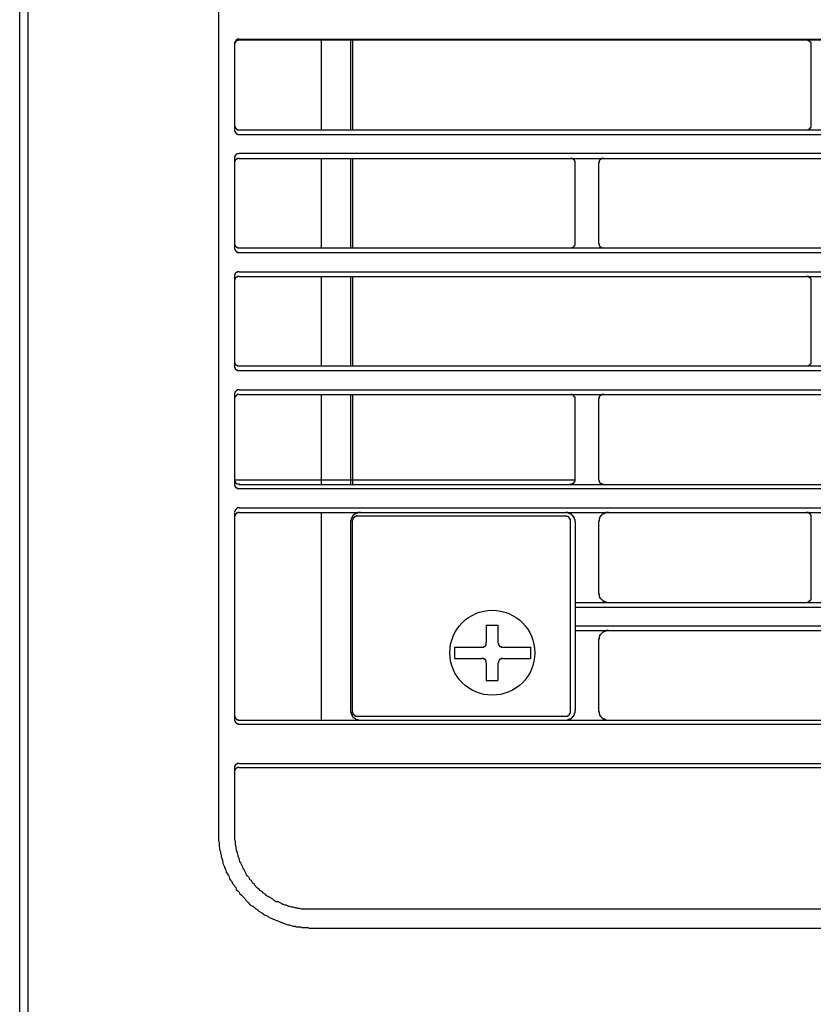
# Model space of a CAD drawing. Header units: millimetres. Extents: x 50532 to 99257, y 49161 to 61325.
# Tile 208 of 256: x 94184 to 94214, y 60704 to 60741. Entities that reach past the tile are written whole.
import ezdxf

# ---------------------------------------------------------------- set-up
doc = ezdxf.new("R2010")
doc.units = ezdxf.units.MM
doc.layers.add('AQUAREA', color=7, linetype='Continuous')

# ---------------------------------------------------------------- blocks, each defined once
blk = doc.blocks.new('SPLIT')
at = {"layer": 'AQUAREA'}
blk.add_line((24285.55, -308.28), (24285.55, -1597.64), dxfattribs=at)
for points in [[(24287.87, -305.76), (24287.87, -306.54), (24286.4, -308.42), (24286.4, -1597.64)], [(24306.42, -989.12), (24306.42, -1542.75)], [(24308.59, -1459.31), (24308.59, -1459.31), (24308.52, -1459.31), (24308.45, -1459.31), (24308.38, -1459.31), (24308.38, -1459.38), (24308.3, -1459.38), (24308.3, -1459.45), (24308.24, -1459.45), (24308.24, -1459.52), (24308.17, -1459.52), (24308.17, -1459.59), (24308.17, -1459.66), (24308.1, -1459.66), (24308.1, -1459.73), (24308.1, -1459.8)], [(24308.59, -1459.31), (24877.69, -1459.31)], [(24308.59, -1459.38), (24308.59, -1459.38), (24308.52, -1459.38), (24308.52, -1459.45), (24308.45, -1459.45), (24308.38, -1459.45), (24308.3, -1459.45), (24308.3, -1459.52), (24308.24, -1459.52), (24308.24, -1459.59), (24308.17, -1459.59), (24308.17, -1459.66), (24308.17, -1459.73), (24308.1, -1459.73), (24308.1, -1459.8), (24308.1, -1459.87)], [(24308.1, -1459.8), (24308.1, -1468.76)], [(24308.59, -1459.38), (24877.69, -1459.38)], [(24317.2, -1459.38), (24317.2, -1468.83)], [(24320.28, -1459.38), (24320.28, -1468.83)], [(24320.49, -1459.38), (24320.49, -1468.83)], [(24368.65, -1459.87), (24368.65, -1459.87), (24368.65, -1459.8), (24368.65, -1459.73), (24368.65, -1459.66), (24368.58, -1459.66), (24368.58, -1459.59), (24368.5, -1459.59), (24368.5, -1459.52), (24368.44, -1459.52), (24368.44, -1459.45), (24368.37, -1459.45), (24368.3, -1459.45), (24368.23, -1459.38), (24368.15, -1459.38)], [(24368.65, -1468.34), (24368.65, -1459.87)], [(24308.1, -1468.34), (24308.1, -1468.34), (24308.1, -1468.41), (24308.1, -1468.48), (24308.17, -1468.48), (24308.17, -1468.55), (24308.17, -1468.62), (24308.24, -1468.62), (24308.24, -1468.69), (24308.3, -1468.69), (24308.3, -1468.76), (24308.38, -1468.76), (24308.38, -1468.83), (24308.45, -1468.83), (24308.52, -1468.83), (24308.59, -1468.83)], [(24368.15, -1468.83), (24368.15, -1468.83), (24368.23, -1468.83), (24368.3, -1468.83), (24368.37, -1468.83), (24368.37, -1468.76), (24368.44, -1468.76), (24368.5, -1468.76), (24368.5, -1468.69), (24368.58, -1468.69), (24368.58, -1468.62), (24368.58, -1468.55), (24368.65, -1468.55), (24368.65, -1468.48), (24368.65, -1468.41), (24368.65, -1468.34)], [(24308.1, -1468.83), (24308.1, -1468.83), (24308.1, -1468.9), (24308.1, -1468.97), (24308.17, -1468.97), (24308.17, -1469.04), (24308.17, -1469.11), (24308.24, -1469.11), (24308.24, -1469.18), (24308.3, -1469.18), (24308.3, -1469.25), (24308.38, -1469.25), (24308.45, -1469.32), (24308.52, -1469.32), (24308.59, -1469.32)], [(24308.59, -1468.83), (24877.69, -1468.83)], [(24308.59, -1469.32), (24877.69, -1469.32)], [(24308.59, -1471.28), (24308.59, -1471.28), (24308.59, -1471.35), (24308.52, -1471.35), (24308.45, -1471.35), (24308.38, -1471.35), (24308.3, -1471.42), (24308.24, -1471.42), (24308.24, -1471.49), (24308.17, -1471.49), (24308.17, -1471.56), (24308.17, -1471.63), (24308.1, -1471.63), (24308.1, -1471.7), (24308.1, -1471.77), (24308.1, -1471.84)], [(24308.59, -1471.28), (24877.69, -1471.28)], [(24308.1, -1471.84), (24308.1, -1481.22)], [(24308.59, -1471.84), (24308.59, -1471.84), (24308.52, -1471.84), (24308.45, -1471.84), (24308.38, -1471.84), (24308.38, -1471.91), (24308.3, -1471.91), (24308.24, -1471.91), (24308.24, -1471.98), (24308.17, -1471.98), (24308.17, -1472.05), (24308.17, -1472.12), (24308.1, -1472.12), (24308.1, -1472.19), (24308.1, -1472.26), (24308.1, -1472.33)], [(24308.1, -1471.91), (24308.1, -1481.15)], [(24308.59, -1471.84), (24877.69, -1471.84)], [(24317.2, -1471.84), (24317.2, -1481.22)], [(24320.28, -1471.84), (24320.28, -1481.22)], [(24320.49, -1471.84), (24320.49, -1481.22)], [(24343.87, -1472.33), (24343.87, -1472.26), (24343.87, -1472.19), (24343.87, -1472.12), (24343.8, -1472.12), (24343.8, -1472.05), (24343.8, -1471.98), (24343.73, -1471.98), (24343.73, -1471.91), (24343.65, -1471.91), (24343.59, -1471.84), (24343.52, -1471.84), (24343.45, -1471.84), (24343.38, -1471.84)], [(24343.87, -1480.73), (24343.87, -1472.33)], [(24346.88, -1471.84), (24346.8, -1471.84), (24346.74, -1471.84), (24346.67, -1471.84), (24346.6, -1471.84), (24346.6, -1471.91), (24346.53, -1471.91), (24346.53, -1471.98), (24346.45, -1471.98), (24346.45, -1472.05), (24346.39, -1472.05), (24346.39, -1472.12), (24346.39, -1472.19), (24346.39, -1472.26), (24346.32, -1472.26), (24346.32, -1472.33)], [(24346.32, -1472.33), (24346.32, -1480.73)], [(24308.1, -1480.73), (24308.1, -1480.73), (24308.1, -1480.8), (24308.1, -1480.87), (24308.17, -1480.94), (24308.17, -1481.01), (24308.24, -1481.08), (24308.3, -1481.08), (24308.3, -1481.15), (24308.38, -1481.15), (24308.38, -1481.22), (24308.45, -1481.22), (24308.52, -1481.22), (24308.59, -1481.22)], [(24343.38, -1481.22), (24343.38, -1481.22), (24343.45, -1481.22), (24343.52, -1481.22), (24343.59, -1481.22), (24343.59, -1481.15), (24343.65, -1481.15), (24343.73, -1481.08), (24343.8, -1481.01), (24343.8, -1480.94), (24343.87, -1480.94), (24343.87, -1480.87), (24343.87, -1480.8), (24343.87, -1480.73)], [(24346.32, -1480.73), (24346.32, -1480.73), (24346.32, -1480.8), (24346.39, -1480.8), (24346.39, -1480.87), (24346.39, -1480.94), (24346.39, -1481.01), (24346.45, -1481.01), (24346.45, -1481.08), (24346.53, -1481.08), (24346.53, -1481.15), (24346.6, -1481.15), (24346.6, -1481.22), (24346.67, -1481.22), (24346.74, -1481.22), (24346.8, -1481.22), (24346.88, -1481.22)], [(24308.1, -1481.22), (24308.1, -1481.22), (24308.1, -1481.29), (24308.1, -1481.36), (24308.17, -1481.43), (24308.17, -1481.5), (24308.24, -1481.5), (24308.24, -1481.57), (24308.3, -1481.57), (24308.3, -1481.64), (24308.38, -1481.64), (24308.38, -1481.71), (24308.45, -1481.71), (24308.52, -1481.71), (24308.59, -1481.71)], [(24308.59, -1481.22), (24877.69, -1481.22)], [(24308.59, -1481.71), (24877.69, -1481.71)], [(24308.59, -1483.74), (24308.59, -1483.74), (24308.52, -1483.74), (24308.45, -1483.74), (24308.38, -1483.74), (24308.38, -1483.81), (24308.3, -1483.81), (24308.24, -1483.81), (24308.24, -1483.88), (24308.17, -1483.88), (24308.17, -1483.95), (24308.17, -1484.02), (24308.1, -1484.02), (24308.1, -1484.09), (24308.1, -1484.16), (24308.1, -1484.23)], [(24308.59, -1483.74), (24877.69, -1483.74)], [(24308.1, -1484.23), (24308.1, -1493.61)], [(24308.59, -1484.23), (24308.59, -1484.23), (24308.52, -1484.23), (24308.45, -1484.23), (24308.38, -1484.23), (24308.38, -1484.3), (24308.3, -1484.3), (24308.24, -1484.37), (24308.17, -1484.37), (24308.17, -1484.44), (24308.17, -1484.51), (24308.1, -1484.51), (24308.1, -1484.58), (24308.1, -1484.65), (24308.1, -1484.72)], [(24308.1, -1484.3), (24308.1, -1493.54)], [(24308.59, -1484.23), (24877.69, -1484.23)], [(24317.2, -1484.23), (24317.2, -1493.61)], [(24320.28, -1484.23), (24320.28, -1493.61)], [(24320.49, -1484.23), (24320.49, -1493.61)], [(24368.65, -1484.72), (24368.65, -1484.72), (24368.65, -1484.65), (24368.65, -1484.58), (24368.65, -1484.51), (24368.58, -1484.44), (24368.58, -1484.37), (24368.5, -1484.37), (24368.5, -1484.3), (24368.44, -1484.3), (24368.37, -1484.3), (24368.37, -1484.23), (24368.3, -1484.23), (24368.23, -1484.23), (24368.15, -1484.23)], [(24368.65, -1493.12), (24368.65, -1484.72)], [(24308.1, -1493.12), (24308.1, -1493.12), (24308.1, -1493.19), (24308.1, -1493.26), (24308.1, -1493.33), (24308.17, -1493.33), (24308.17, -1493.4), (24308.17, -1493.47), (24308.24, -1493.47), (24308.24, -1493.54), (24308.3, -1493.54), (24308.38, -1493.54), (24308.38, -1493.61), (24308.45, -1493.61), (24308.52, -1493.61), (24308.59, -1493.61)], [(24368.15, -1493.61), (24368.15, -1493.61), (24368.23, -1493.61), (24368.3, -1493.61), (24368.37, -1493.61), (24368.44, -1493.54), (24368.5, -1493.54), (24368.5, -1493.47), (24368.58, -1493.47), (24368.58, -1493.4), (24368.65, -1493.4), (24368.65, -1493.33), (24368.65, -1493.26), (24368.65, -1493.19), (24368.65, -1493.12)], [(24308.1, -1493.61), (24308.1, -1493.61), (24308.1, -1493.68), (24308.1, -1493.75), (24308.1, -1493.82), (24308.17, -1493.82), (24308.17, -1493.89), (24308.17, -1493.96), (24308.24, -1493.96), (24308.24, -1494.03), (24308.3, -1494.03), (24308.38, -1494.03), (24308.38, -1494.1), (24308.45, -1494.1), (24308.52, -1494.1), (24308.59, -1494.1)], [(24308.59, -1493.61), (24877.69, -1493.61)], [(24308.59, -1494.1), (24877.69, -1494.1)], [(24308.59, -1496.13), (24308.59, -1496.13), (24308.52, -1496.13), (24308.45, -1496.13), (24308.38, -1496.13), (24308.38, -1496.2), (24308.3, -1496.2), (24308.3, -1496.27), (24308.24, -1496.27), (24308.17, -1496.34), (24308.17, -1496.41), (24308.1, -1496.48), (24308.1, -1496.55), (24308.1, -1496.62)], [(24308.59, -1496.13), (24877.69, -1496.13)], [(24308.1, -1496.62), (24308.1, -1506.07)], [(24308.59, -1496.62), (24308.59, -1496.62), (24308.52, -1496.62), (24308.45, -1496.62), (24308.38, -1496.62), (24308.38, -1496.69), (24308.3, -1496.69), (24308.3, -1496.76), (24308.24, -1496.76), (24308.24, -1496.83), (24308.17, -1496.83), (24308.17, -1496.9), (24308.1, -1496.97), (24308.1, -1497.04), (24308.1, -1497.11)], [(24308.1, -1496.69), (24308.1, -1505.93)], [(24308.59, -1496.62), (24877.69, -1496.62)], [(24317.2, -1496.62), (24317.2, -1506.07)], [(24320.28, -1496.62), (24320.28, -1506.07)], [(24320.49, -1496.62), (24320.49, -1506.07)], [(24343.87, -1497.11), (24343.87, -1497.11), (24343.87, -1497.04), (24343.87, -1496.97), (24343.87, -1496.9), (24343.8, -1496.9), (24343.8, -1496.83), (24343.73, -1496.83), (24343.73, -1496.76), (24343.65, -1496.69), (24343.59, -1496.69), (24343.59, -1496.62), (24343.52, -1496.62), (24343.45, -1496.62), (24343.38, -1496.62)], [(24343.87, -1505.51), (24343.87, -1497.11)], [(24346.88, -1496.62), (24346.8, -1496.62), (24346.74, -1496.62), (24346.67, -1496.62), (24346.6, -1496.69), (24346.53, -1496.69), (24346.53, -1496.76), (24346.45, -1496.76), (24346.45, -1496.83), (24346.39, -1496.83), (24346.39, -1496.9), (24346.39, -1496.97), (24346.39, -1497.04), (24346.32, -1497.04), (24346.32, -1497.11)], [(24346.32, -1497.11), (24346.32, -1505.51)], [(24308.1, -1505.51), (24308.1, -1505.58), (24308.1, -1505.65), (24308.1, -1505.72), (24308.17, -1505.72), (24308.17, -1505.79), (24308.17, -1505.86), (24308.24, -1505.86), (24308.24, -1505.93), (24308.3, -1505.93), (24308.38, -1506), (24308.45, -1506), (24308.52, -1506), (24308.59, -1506), (24308.59, -1506.07)], [(24308.1, -1505.58), (24343.87, -1505.58)], [(24343.38, -1506.07), (24343.38, -1506.07), (24343.38, -1506), (24343.45, -1506), (24343.52, -1506), (24343.59, -1506), (24343.65, -1506), (24343.65, -1505.93), (24343.73, -1505.93), (24343.73, -1505.86), (24343.8, -1505.86), (24343.8, -1505.79), (24343.8, -1505.72), (24343.87, -1505.72), (24343.87, -1505.65), (24343.87, -1505.58), (24343.87, -1505.51)], [(24346.32, -1505.51), (24346.32, -1505.58), (24346.39, -1505.65), (24346.39, -1505.72), (24346.39, -1505.79), (24346.45, -1505.79), (24346.45, -1505.86), (24346.53, -1505.93), (24346.6, -1505.93), (24346.6, -1506), (24346.67, -1506), (24346.74, -1506), (24346.8, -1506), (24346.8, -1506.07), (24346.88, -1506.07)], [(24308.1, -1506), (24308.1, -1506.07), (24308.1, -1506.14), (24308.1, -1506.21), (24308.17, -1506.21), (24308.17, -1506.28), (24308.17, -1506.35), (24308.24, -1506.35), (24308.24, -1506.42), (24308.3, -1506.42), (24308.38, -1506.42), (24308.38, -1506.49), (24308.45, -1506.49), (24308.52, -1506.49), (24308.59, -1506.49)], [(24308.59, -1506.07), (24877.69, -1506.07)], [(24308.59, -1506.49), (24877.69, -1506.49)], [(24308.59, -1508.52), (24308.59, -1508.52), (24308.52, -1508.52), (24308.45, -1508.52), (24308.38, -1508.52), (24308.38, -1508.59), (24308.3, -1508.59), (24308.3, -1508.66), (24308.24, -1508.66), (24308.24, -1508.73), (24308.17, -1508.73), (24308.17, -1508.8), (24308.17, -1508.87), (24308.1, -1508.87), (24308.1, -1508.94), (24308.1, -1509.01)], [(24308.59, -1509.01), (24308.59, -1509.01), (24308.52, -1509.01), (24308.45, -1509.01), (24308.38, -1509.08), (24308.3, -1509.08), (24308.3, -1509.15), (24308.24, -1509.15), (24308.24, -1509.22), (24308.17, -1509.22), (24308.17, -1509.29), (24308.17, -1509.36), (24308.1, -1509.36), (24308.1, -1509.43), (24308.1, -1509.5)], [(24308.59, -1508.52), (24877.69, -1508.52)], [(24308.59, -1509.01), (24877.69, -1509.01)], [(24317.2, -1509.01), (24317.2, -1530.85)], [(24321.33, -1509.01), (24321.25, -1509.01), (24321.19, -1509.01), (24321.12, -1509.01), (24321.05, -1509.01), (24321.05, -1509.08), (24320.98, -1509.08), (24320.9, -1509.08), (24320.84, -1509.08), (24320.84, -1509.15), (24320.77, -1509.15), (24320.7, -1509.22), (24320.63, -1509.22), (24320.63, -1509.29), (24320.55, -1509.29), (24320.55, -1509.36), (24320.49, -1509.36), (24320.49, -1509.43), (24320.49, -1509.5), (24320.42, -1509.5), (24320.42, -1509.57), (24320.42, -1509.64), (24320.35, -1509.64), (24320.35, -1509.71), (24320.35, -1509.78), (24320.35, -1509.85), (24320.28, -1509.85), (24320.28, -1509.92), (24320.28, -1509.99)], [(24343.87, -1509.99), (24343.87, -1509.99), (24343.87, -1509.92), (24343.87, -1509.85), (24343.87, -1509.78), (24343.8, -1509.71), (24343.8, -1509.64), (24343.8, -1509.57), (24343.73, -1509.57), (24343.73, -1509.5), (24343.73, -1509.43), (24343.65, -1509.43), (24343.65, -1509.36), (24343.59, -1509.36), (24343.59, -1509.29), (24343.52, -1509.29), (24343.52, -1509.22), (24343.45, -1509.22), (24343.45, -1509.15), (24343.38, -1509.15), (24343.3, -1509.15), (24343.3, -1509.08), (24343.24, -1509.08), (24343.17, -1509.08), (24343.1, -1509.01), (24343.03, -1509.01), (24342.95, -1509.01), (24342.89, -1509.01)], [(24347.37, -1509.01), (24347.3, -1509.01), (24347.23, -1509.01), (24347.15, -1509.01), (24347.09, -1509.01), (24347.09, -1509.08), (24347.02, -1509.08), (24346.95, -1509.08), (24346.88, -1509.15), (24346.8, -1509.15), (24346.74, -1509.22), (24346.67, -1509.22), (24346.67, -1509.29), (24346.6, -1509.29), (24346.6, -1509.36), (24346.53, -1509.36), (24346.53, -1509.43), (24346.53, -1509.5), (24346.45, -1509.5), (24346.45, -1509.57), (24346.45, -1509.64), (24346.39, -1509.64), (24346.39, -1509.71), (24346.39, -1509.78), (24346.39, -1509.85), (24346.39, -1509.92), (24346.32, -1509.92), (24346.32, -1509.99)], [(24368.65, -1509.5), (24368.65, -1509.5), (24368.65, -1509.43), (24368.65, -1509.36), (24368.65, -1509.29), (24368.58, -1509.29), (24368.58, -1509.22), (24368.58, -1509.15), (24368.5, -1509.15), (24368.5, -1509.08), (24368.44, -1509.08), (24368.37, -1509.08), (24368.37, -1509.01), (24368.3, -1509.01), (24368.23, -1509.01), (24368.15, -1509.01)], [(24368.65, -1509.5), (24368.65, -1509.5), (24368.65, -1509.43), (24368.65, -1509.36), (24368.65, -1509.29), (24368.58, -1509.29), (24368.58, -1509.22), (24368.58, -1509.15), (24368.5, -1509.15), (24368.5, -1509.08), (24368.44, -1509.08), (24368.37, -1509.08), (24368.37, -1509.01), (24368.3, -1509.01), (24368.23, -1509.01), (24368.15, -1509.01)], [(24308.1, -1509.08), (24308.1, -1530.78)], [(24320.28, -1509.99), (24320.28, -1529.87)], [(24320.98, -1509.36), (24320.98, -1509.36), (24320.9, -1509.36), (24320.9, -1509.43), (24320.84, -1509.43), (24320.77, -1509.43), (24320.7, -1509.5), (24320.63, -1509.5), (24320.63, -1509.57), (24320.55, -1509.64), (24320.55, -1509.71), (24320.55, -1509.78), (24320.49, -1509.78), (24320.49, -1509.85)], [(24320.49, -1529.94), (24320.49, -1509.85)], [(24320.98, -1509.36), (24342.89, -1509.36)], [(24343.38, -1509.85), (24343.38, -1509.85), (24343.38, -1509.78), (24343.38, -1509.71), (24343.3, -1509.71), (24343.3, -1509.64), (24343.3, -1509.57), (24343.24, -1509.57), (24343.24, -1509.5), (24343.17, -1509.5), (24343.17, -1509.43), (24343.1, -1509.43), (24343.03, -1509.43), (24342.95, -1509.43), (24342.95, -1509.36), (24342.89, -1509.36)], [(24343.38, -1529.94), (24343.38, -1509.85)], [(24343.87, -1509.99), (24343.87, -1529.87)], [(24346.32, -1509.99), (24346.32, -1517.48)], [(24368.65, -1517.97), (24368.65, -1509.5)], [(24368.65, -1517.97), (24368.65, -1509.5)], [(24346.32, -1517.48), (24346.32, -1517.48), (24346.32, -1517.55), (24346.39, -1517.55), (24346.39, -1517.62), (24346.39, -1517.69), (24346.39, -1517.76), (24346.39, -1517.83), (24346.45, -1517.83), (24346.45, -1517.9), (24346.45, -1517.97), (24346.53, -1517.97), (24346.53, -1518.04), (24346.6, -1518.11), (24346.67, -1518.18), (24346.74, -1518.18), (24346.74, -1518.25), (24346.8, -1518.25), (24346.8, -1518.32), (24346.88, -1518.32), (24346.95, -1518.32), (24346.95, -1518.39), (24347.02, -1518.39), (24347.09, -1518.39), (24347.15, -1518.39), (24347.15, -1518.46), (24347.23, -1518.46), (24347.3, -1518.46), (24347.37, -1518.46)], [(24368.15, -1518.46), (24368.15, -1518.46), (24368.23, -1518.46), (24368.3, -1518.46), (24368.3, -1518.39), (24368.37, -1518.39), (24368.44, -1518.39), (24368.44, -1518.32), (24368.5, -1518.32), (24368.5, -1518.25), (24368.58, -1518.25), (24368.58, -1518.18), (24368.65, -1518.18), (24368.65, -1518.11), (24368.65, -1518.04), (24368.65, -1517.97)], [(24368.15, -1518.46), (24368.15, -1518.46), (24368.23, -1518.46), (24368.3, -1518.46), (24368.3, -1518.39), (24368.37, -1518.39), (24368.44, -1518.39), (24368.44, -1518.32), (24368.5, -1518.32), (24368.5, -1518.25), (24368.58, -1518.25), (24368.58, -1518.18), (24368.65, -1518.18), (24368.65, -1518.11), (24368.65, -1518.04), (24368.65, -1517.97)], [(24343.87, -1518.46), (24842.41, -1518.46)], [(24343.87, -1518.46), (24842.41, -1518.46)], [(24343.87, -1518.95), (24842.41, -1518.95)], [(24334.55, -1520.84), (24335.75, -1520.84)], [(24334.55, -1520.84), (24334.55, -1522.66)], [(24335.75, -1520.84), (24335.75, -1522.66)], [(24343.87, -1520.91), (24842.41, -1520.91)], [(24343.87, -1521.4), (24842.41, -1521.4)], [(24343.87, -1521.4), (24842.41, -1521.4)], [(24347.37, -1521.4), (24347.3, -1521.4), (24347.23, -1521.4), (24347.15, -1521.4), (24347.15, -1521.47), (24347.09, -1521.47), (24347.02, -1521.47), (24346.95, -1521.47), (24346.95, -1521.54), (24346.88, -1521.54), (24346.8, -1521.54), (24346.8, -1521.61), (24346.74, -1521.61), (24346.67, -1521.68), (24346.6, -1521.75), (24346.53, -1521.82), (24346.53, -1521.89), (24346.45, -1521.89), (24346.45, -1521.96), (24346.45, -1522.03), (24346.39, -1522.03), (24346.39, -1522.1), (24346.39, -1522.17), (24346.39, -1522.24), (24346.39, -1522.31), (24346.32, -1522.31), (24346.32, -1522.38)], [(24346.32, -1522.38), (24346.32, -1529.87)], [(24331.2, -1523.15), (24331.2, -1524.34)], [(24331.2, -1523.15), (24334.07, -1523.15)], [(24334.07, -1523.15), (24334.14, -1523.15), (24334.2, -1523.15), (24334.28, -1523.15), (24334.28, -1523.08), (24334.35, -1523.08), (24334.42, -1523.08), (24334.42, -1523.01), (24334.49, -1523.01), (24334.49, -1522.94), (24334.55, -1522.87), (24334.55, -1522.8), (24334.55, -1522.73), (24334.55, -1522.66)], [(24335.75, -1522.66), (24335.75, -1522.66), (24335.75, -1522.73), (24335.82, -1522.73), (24335.82, -1522.8), (24335.82, -1522.87), (24335.82, -1522.94), (24335.89, -1522.94), (24335.89, -1523.01), (24335.95, -1523.01), (24335.95, -1523.08), (24336.03, -1523.08), (24336.1, -1523.08), (24336.1, -1523.15), (24336.17, -1523.15), (24336.24, -1523.15), (24336.3, -1523.15)], [(24336.3, -1523.15), (24339.18, -1523.15)], [(24339.18, -1523.15), (24339.18, -1524.34)], [(24331.2, -1524.34), (24334.07, -1524.34)], [(24334.55, -1524.83), (24334.55, -1524.83), (24334.55, -1524.76), (24334.55, -1524.69), (24334.55, -1524.62), (24334.49, -1524.62), (24334.49, -1524.55), (24334.49, -1524.48), (24334.42, -1524.48), (24334.42, -1524.41), (24334.35, -1524.41), (24334.28, -1524.41), (24334.28, -1524.34), (24334.2, -1524.34), (24334.14, -1524.34), (24334.07, -1524.34)], [(24336.3, -1524.34), (24336.24, -1524.34), (24336.17, -1524.34), (24336.1, -1524.34), (24336.1, -1524.41), (24336.03, -1524.41), (24335.95, -1524.41), (24335.95, -1524.48), (24335.89, -1524.48), (24335.89, -1524.55), (24335.82, -1524.62), (24335.82, -1524.69), (24335.82, -1524.76), (24335.75, -1524.83)], [(24336.3, -1524.34), (24339.18, -1524.34)], [(24334.55, -1524.83), (24334.55, -1526.65)], [(24335.75, -1524.83), (24335.75, -1526.65)], [(24334.55, -1526.65), (24335.75, -1526.65)], [(24308.1, -1530.36), (24308.1, -1530.36), (24308.1, -1530.43), (24308.1, -1530.5), (24308.17, -1530.5), (24308.17, -1530.57), (24308.17, -1530.64), (24308.24, -1530.64), (24308.24, -1530.71), (24308.3, -1530.71), (24308.3, -1530.78), (24308.38, -1530.78), (24308.45, -1530.78), (24308.45, -1530.85), (24308.52, -1530.85), (24308.59, -1530.85)], [(24320.28, -1529.87), (24320.28, -1529.87), (24320.28, -1529.94), (24320.28, -1530.01), (24320.35, -1530.01), (24320.35, -1530.08), (24320.35, -1530.15), (24320.35, -1530.22), (24320.42, -1530.22), (24320.42, -1530.29), (24320.42, -1530.36), (24320.49, -1530.36), (24320.49, -1530.43), (24320.55, -1530.5), (24320.55, -1530.57), (24320.63, -1530.57), (24320.7, -1530.64), (24320.77, -1530.64), (24320.77, -1530.71), (24320.84, -1530.71), (24320.9, -1530.78), (24320.98, -1530.78), (24321.05, -1530.78), (24321.12, -1530.85), (24321.19, -1530.85), (24321.25, -1530.85), (24321.33, -1530.85)], [(24320.49, -1529.94), (24320.49, -1529.94), (24320.49, -1530.01), (24320.49, -1530.08), (24320.55, -1530.08), (24320.55, -1530.15), (24320.55, -1530.22), (24320.63, -1530.22), (24320.63, -1530.29), (24320.7, -1530.29), (24320.7, -1530.36), (24320.77, -1530.36), (24320.77, -1530.43), (24320.84, -1530.43), (24320.9, -1530.43), (24320.98, -1530.43)], [(24320.98, -1530.43), (24342.89, -1530.43)], [(24342.89, -1530.85), (24342.89, -1530.85), (24342.95, -1530.85), (24343.03, -1530.85), (24343.1, -1530.85), (24343.1, -1530.78), (24343.17, -1530.78), (24343.24, -1530.78), (24343.3, -1530.78), (24343.3, -1530.71), (24343.38, -1530.71), (24343.45, -1530.71), (24343.45, -1530.64), (24343.52, -1530.64), (24343.52, -1530.57), (24343.59, -1530.57), (24343.59, -1530.5), (24343.65, -1530.5), (24343.65, -1530.43), (24343.73, -1530.43), (24343.73, -1530.36), (24343.73, -1530.29), (24343.8, -1530.29), (24343.8, -1530.22), (24343.8, -1530.15), (24343.8, -1530.08), (24343.87, -1530.08), (24343.87, -1530.01), (24343.87, -1529.94), (24343.87, -1529.87)], [(24342.89, -1530.43), (24342.89, -1530.43), (24342.95, -1530.43), (24343.03, -1530.43), (24343.1, -1530.43), (24343.1, -1530.36), (24343.17, -1530.36), (24343.24, -1530.36), (24343.24, -1530.29), (24343.3, -1530.22), (24343.3, -1530.15), (24343.38, -1530.08), (24343.38, -1530.01), (24343.38, -1529.94)], [(24346.32, -1529.87), (24346.32, -1529.87), (24346.32, -1529.94), (24346.39, -1529.94), (24346.39, -1530.01), (24346.39, -1530.08), (24346.39, -1530.15), (24346.39, -1530.22), (24346.45, -1530.22), (24346.45, -1530.29), (24346.45, -1530.36), (24346.53, -1530.36), (24346.53, -1530.43), (24346.6, -1530.5), (24346.6, -1530.57), (24346.67, -1530.57), (24346.74, -1530.64), (24346.8, -1530.64), (24346.8, -1530.71), (24346.88, -1530.71), (24346.95, -1530.71), (24346.95, -1530.78), (24347.02, -1530.78), (24347.09, -1530.78), (24347.15, -1530.85), (24347.23, -1530.85), (24347.3, -1530.85), (24347.37, -1530.85)], [(24308.1, -1530.78), (24308.1, -1530.78), (24308.1, -1530.85), (24308.1, -1530.92), (24308.17, -1530.92), (24308.17, -1530.99), (24308.17, -1531.06), (24308.24, -1531.06), (24308.24, -1531.13), (24308.3, -1531.13), (24308.3, -1531.2), (24308.38, -1531.2), (24308.45, -1531.2), (24308.45, -1531.27), (24308.52, -1531.27), (24308.59, -1531.27)], [(24308.59, -1530.85), (24877.69, -1530.85)], [(24308.59, -1531.27), (24877.69, -1531.27)], [(24308.59, -1535.4), (24308.59, -1535.4), (24308.52, -1535.4), (24308.45, -1535.4), (24308.38, -1535.4), (24308.38, -1535.47), (24308.3, -1535.47), (24308.24, -1535.47), (24308.24, -1535.54), (24308.17, -1535.54), (24308.17, -1535.61), (24308.17, -1535.68), (24308.1, -1535.68), (24308.1, -1535.75), (24308.1, -1535.82), (24308.1, -1535.89)], [(24308.59, -1535.82), (24308.59, -1535.82), (24308.52, -1535.82), (24308.45, -1535.82), (24308.38, -1535.82), (24308.38, -1535.89), (24308.3, -1535.89), (24308.24, -1535.96), (24308.17, -1536.03), (24308.17, -1536.1), (24308.1, -1536.1), (24308.1, -1536.17), (24308.1, -1536.24), (24308.1, -1536.31)], [(24308.1, -1535.89), (24308.1, -1542.75)], [(24308.59, -1535.4), (24877.69, -1535.4)], [(24308.59, -1535.82), (24877.69, -1535.82)], [(24306.42, -1542.75), (24306.42, -1542.96), (24306.42, -1543.1), (24306.42, -1543.31), (24306.42, -1543.52), (24306.49, -1543.66), (24306.49, -1543.87), (24306.49, -1544.08), (24306.55, -1544.29), (24306.55, -1544.43), (24306.63, -1544.64), (24306.63, -1544.85), (24306.7, -1544.99), (24306.7, -1545.2), (24306.77, -1545.34), (24306.84, -1545.55), (24306.9, -1545.76), (24306.9, -1545.9), (24306.98, -1546.11), (24307.05, -1546.25), (24307.12, -1546.46), (24307.19, -1546.6), (24307.25, -1546.81), (24307.33, -1546.95), (24307.47, -1547.16), (24307.54, -1547.3), (24307.6, -1547.51), (24307.68, -1547.65), (24307.82, -1547.79), (24307.89, -1548), (24308.03, -1548.14), (24308.1, -1548.28), (24308.24, -1548.42), (24308.3, -1548.63), (24308.45, -1548.77), (24308.59, -1548.91), (24308.65, -1549.05), (24308.8, -1549.19), (24308.94, -1549.33), (24309.08, -1549.47), (24309.22, -1549.61), (24309.29, -1549.75), (24309.43, -1549.89), (24309.57, -1550.03), (24309.7, -1550.17), (24309.85, -1550.31), (24310.05, -1550.38), (24310.2, -1550.52), (24310.34, -1550.66), (24310.48, -1550.73), (24310.62, -1550.87), (24310.75, -1550.94), (24310.97, -1551.08), (24311.1, -1551.15), (24311.25, -1551.29), (24311.45, -1551.36), (24311.6, -1551.43), (24311.74, -1551.57), (24311.95, -1551.64), (24312.09, -1551.71), (24312.3, -1551.78), (24312.44, -1551.85), (24312.65, -1551.92), (24312.79, -1551.99), (24313, -1552.06), (24313.14, -1552.13), (24313.35, -1552.2), (24313.55, -1552.27), (24313.7, -1552.34), (24313.9, -1552.34), (24314.05, -1552.41), (24314.25, -1552.48), (24314.47, -1552.48), (24314.6, -1552.55), (24314.82, -1552.55), (24315.03, -1552.55), (24315.17, -1552.62), (24315.38, -1552.62), (24315.59, -1552.62), (24315.8, -1552.62), (24315.94, -1552.69), (24316.15, -1552.69), (24316.35, -1552.69)], [(24308.1, -1542.75), (24308.1, -1542.89), (24308.1, -1543.03), (24308.1, -1543.17), (24308.1, -1543.38), (24308.17, -1543.52), (24308.17, -1543.66), (24308.17, -1543.8), (24308.17, -1543.94), (24308.24, -1544.08), (24308.24, -1544.29), (24308.3, -1544.43), (24308.3, -1544.57), (24308.38, -1544.71), (24308.38, -1544.85), (24308.45, -1544.99), (24308.45, -1545.13), (24308.52, -1545.27), (24308.59, -1545.41), (24308.59, -1545.55), (24308.65, -1545.69), (24308.73, -1545.83), (24308.8, -1545.97), (24308.87, -1546.11), (24308.94, -1546.25), (24309, -1546.39), (24309.08, -1546.53), (24309.15, -1546.67), (24309.22, -1546.81), (24309.29, -1546.95), (24309.35, -1547.09), (24309.43, -1547.16), (24309.57, -1547.3), (24309.64, -1547.44), (24309.7, -1547.58), (24309.85, -1547.65), (24309.92, -1547.79), (24309.99, -1547.93), (24310.13, -1548), (24310.2, -1548.14), (24310.34, -1548.28), (24310.4, -1548.35), (24310.55, -1548.49), (24310.62, -1548.56), (24310.75, -1548.7), (24310.9, -1548.77), (24310.97, -1548.84), (24311.1, -1548.98), (24311.25, -1549.05), (24311.32, -1549.12), (24311.45, -1549.26), (24311.6, -1549.33), (24311.74, -1549.4), (24311.88, -1549.47), (24311.95, -1549.54), (24312.09, -1549.61), (24312.23, -1549.75), (24312.37, -1549.82), (24312.5, -1549.89), (24312.65, -1549.89), (24312.79, -1549.96), (24312.93, -1550.03), (24313.07, -1550.1), (24313.2, -1550.17), (24313.35, -1550.24), (24313.49, -1550.24), (24313.63, -1550.31), (24313.77, -1550.38), (24313.9, -1550.38), (24314.05, -1550.45), (24314.25, -1550.45), (24314.4, -1550.52), (24314.54, -1550.52), (24314.68, -1550.59), (24314.82, -1550.59), (24314.95, -1550.59), (24315.1, -1550.66), (24315.3, -1550.66), (24315.45, -1550.66), (24315.59, -1550.66), (24315.73, -1550.66), (24315.87, -1550.66), (24316, -1550.66)], [(24316, -1550.66), (24870.27, -1550.66)], [(24316.35, -1552.69), (24869.92, -1552.69)]]:
    blk.add_lwpolyline(points, dxfattribs=at)
for points in [[(24849.6, -1265.94), (24849.6, -1128.96), (24738.55, -1017.91), (24601.57, -1017.91), (24464.58, -1017.91), (24353.54, -1128.96), (24353.54, -1265.94), (24353.54, -1402.93), (24464.58, -1513.97), (24601.57, -1513.97), (24738.55, -1513.97), (24849.6, -1402.93), (24849.6, -1265.94)], [(24339.65, -1523.75), (24339.65, -1521.28), (24337.65, -1519.29), (24335.18, -1519.29), (24332.72, -1519.29), (24330.72, -1521.28), (24330.72, -1523.75), (24330.72, -1526.22), (24332.72, -1528.21), (24335.18, -1528.21), (24337.65, -1528.21), (24339.65, -1526.22), (24339.65, -1523.75)]]:
    blk.add_open_spline(points, degree=3, knots=[0, 0, 0, 0, 1, 1, 1, 2, 2, 2, 3, 3, 3, 4, 4, 4, 4], dxfattribs=at)

msp = doc.modelspace()

# ---------------------------------------------------------------- block references
at = {"lineweight": 13, "xscale": 0.3627524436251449, "yscale": 0.3627524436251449, "zscale": 0.3627524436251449}
msp.add_blockref('SPLIT', (85374.463, 61269.73, 0), dxfattribs=at)

doc.saveas('drawing.dxf')
